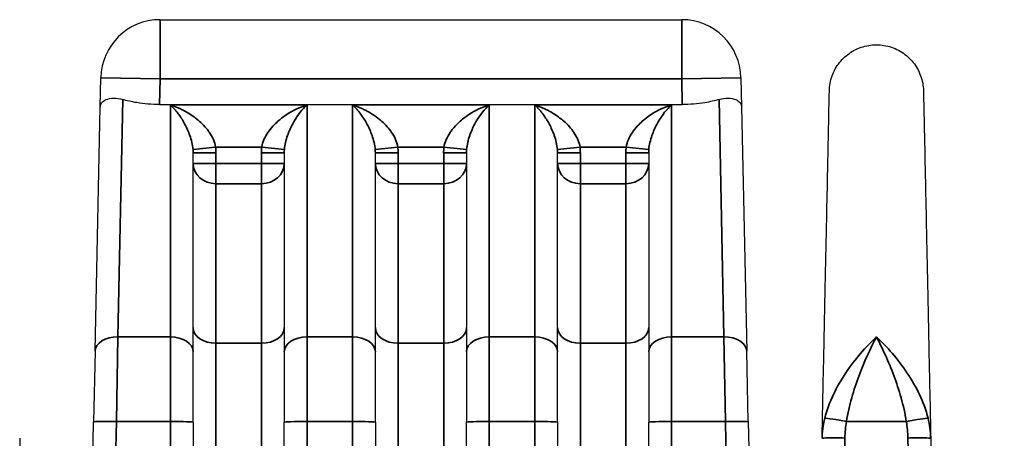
# Model space of a CAD drawing. Header units: millimetres. Extents: x 399 to 6233, y -1870 to 1602.
# Tile 197 of 256: x 6009 to 6031, y -589 to -580. Entities that reach past the tile are written whole.
import ezdxf

# ---------------------------------------------------------------- set-up
doc = ezdxf.new("R2010")
doc.units = ezdxf.units.MM
for name, color, linetype, lineweight in [('AM_5', 3, 'Continuous', 25), ('可見 (ISO)', 7, 'Continuous', 25), ('窄部可見 (ISO)', 7, 'Continuous', 35)]:
    doc.layers.add(name, color=color, linetype=linetype, lineweight=lineweight)
doc.styles.add('尺寸標註', font='romans.shx', dxfattribs={"bigfont": 'CHINESET.SHX'})
doc.dimstyles.new('CNS1$0', dxfattribs={"dimtxt": 2.5, "dimasz": 2.5, "dimexe": 1, "dimexo": 1, "dimgap": 1.5, "dimtad": 1, "dimtoh": 1, "dimdec": 1, "dimdsep": 46, "dimtxsty": '尺寸標註', "dimcen": 0, "dimclrd": 2, "dimclre": 2, "dimclrt": 1, "dimadec": 0, "dimazin": 2, "dimtp": 0.1, "dimtm": 0.1, "dimtfac": 0.71, "dimtdec": 1, "dimtmove": 0, "dimatfit": 0, "dimfxl": 0, "dimlwd": 13, "dimlwe": 13, "dimarcsym": 0})

# ---------------------------------------------------------------- blocks, each defined once
blk = doc.blocks.new('*D349')
at = {"layer": 'AM_5', "color": 2, "lineweight": 13}
for p, q in [((6072.683, -561.032), (6119.305, -561.032)), ((6118.305, -563.532), (6118.305, -704.214)), ((5962.518, -706.714), (6119.305, -706.714))]:
    blk.add_line(p, q, dxfattribs=at)
at = {"layer": 'AM_5', "color": 2, "lineweight": -2}
for points in [[(6117.888, -563.532), (6118.722, -563.532), (6118.305, -561.032)], [(6117.888, -704.214), (6118.722, -704.214), (6118.305, -706.714)]]:
    blk.add_solid(points, dxfattribs=at)
at = {"layer": 'Defpoints', "color": 0, "lineweight": -2}
for p in [(6071.683, -561.032), (5961.518, -706.714), (6118.305, -706.714)]:
    blk.add_point(p, dxfattribs=at)
at = {"layer": 'AM_5', "color": 1, "insert": (6115.555, -633.873), "char_height": 2.5, "attachment_point": 5, "rotation": 90, "style": '尺寸標註'}
blk.add_mtext('145.7', dxfattribs=at)

msp = doc.modelspace()

# ---------------------------------------------------------------- linework, layer by layer
at = {"layer": '可見 (ISO)'}
for p, q in [((6012.041, -579.682), (6023.495, -579.682)), ((6010.728, -581.595), (6010.741, -580.955)), ((6024.794, -580.955), (6024.808, -581.595)), ((6010.615, -586.959), (6010.728, -581.595)), ((6012.029, -581.543), (6023.506, -581.543)), ((6012.3, -581.584), (6012.3, -581.584)), ((6024.808, -581.595), (6024.92, -586.959)), ((6013.028, -582.032), (6013.028, -582.032)), ((6014.507, -582.032), (6014.507, -582.032)), ((6017.028, -582.032), (6017.028, -582.032)), ((6018.507, -582.032), (6018.507, -582.032)), ((6021.028, -582.032), (6021.028, -582.032)), ((6022.507, -582.032), (6022.507, -582.032)), ((6012.768, -586.97), (6012.768, -582.604)), ((6014.768, -582.604), (6014.768, -586.97)), ((6016.768, -586.97), (6016.768, -582.604)), ((6018.768, -582.604), (6018.768, -586.97)), ((6020.768, -586.97), (6020.768, -582.604)), ((6022.768, -582.604), (6022.768, -586.97)), ((6010.615, -586.959), (6010.583, -588.507)), ((6012.768, -588.518), (6012.768, -586.97)), ((6014.768, -586.97), (6014.768, -588.518)), ((6016.768, -588.518), (6016.768, -586.97)), ((6018.768, -586.97), (6018.768, -588.518)), ((6020.768, -588.518), (6020.768, -586.97)), ((6022.768, -586.97), (6022.768, -588.518)), ((6024.953, -588.507), (6024.92, -586.959)), ((6010.464, -594.187), (6010.583, -588.507)), ((6012.768, -588.518), (6012.768, -591.454)), ((6014.768, -591.454), (6014.768, -588.518)), ((6016.768, -588.518), (6016.768, -591.454)), ((6018.768, -591.454), (6018.768, -588.518)), ((6020.768, -588.518), (6020.768, -591.454)), ((6022.768, -591.454), (6022.768, -588.518)), ((6024.953, -588.507), (6025.071, -594.187)), ((6008.96, -588.869), (6009.071, -594.187)), ((6028.96, -588.869), (6029.071, -594.187))]:
    msp.add_line(p, q, dxfattribs=at)
for centre, start, end in [((6012.041, -580.982), 90, 178.8), ((6023.495, -580.982), 1.2, 90)]:
    msp.add_arc(centre, 1.3, start, end, dxfattribs=at)
for points, knots in [([(6026.735, -581.244), (6026.737, -581.132), (6026.758, -581.02), (6026.833, -580.811), (6026.889, -580.71), (6027.029, -580.535), (6027.114, -580.458), (6027.302, -580.336), (6027.407, -580.291), (6027.624, -580.236), (6027.739, -580.227), (6027.962, -580.245), (6028.074, -580.272), (6028.279, -580.361), (6028.376, -580.423), (6028.542, -580.573), (6028.614, -580.662), (6028.723, -580.858), (6028.763, -580.966), (6028.793, -581.131), (6028.799, -581.187), (6028.8, -581.244)], [0, 0, 0, 0, 0.033317, 0.033317, 0.0669022, 0.0669022, 0.1004777, 0.1004777, 0.1340536, 0.1340536, 0.1676294, 0.1676294, 0.2012052, 0.2012052, 0.234781, 0.234781, 0.2683568, 0.2683568, 0.3019326, 0.3019326, 0.3188115, 0.3188115, 0.3188115, 0.3188115]), ([(6010.728, -581.595), (6010.728, -581.595), (6010.728, -581.594), (6010.729, -581.564), (6010.739, -581.534), (6010.781, -581.48), (6010.813, -581.455), (6010.902, -581.417), (6010.96, -581.404), (6011.087, -581.403), (6011.152, -581.412), (6011.221, -581.433)], [-0.000535, -0.000535, -0.000535, -0.000535, 0, 0, 0.0290077, 0.0290077, 0.0592099, 0.0592099, 0.0917988, 0.0917988, 0.1194024, 0.1194024, 0.1194024, 0.1194024]), ([(6012.029, -581.543), (6011.864, -581.543), (6011.688, -581.529), (6011.417, -581.485), (6011.313, -581.46), (6011.221, -581.433)], [-0.40134633, -0.40134633, -0.40134633, -0.40134633, -0.35174447, -0.35174447, -0.3169552, -0.3169552, -0.3169552, -0.3169552]), ([(6024.314, -581.433), (6024.221, -581.461), (6024.114, -581.486), (6023.842, -581.53), (6023.669, -581.543), (6023.506, -581.543)], [-0.48595409, -0.48595409, -0.48595409, -0.48595409, -0.45043413, -0.45043413, -0.40161512, -0.40161512, -0.40161512, -0.40161512]), ([(6024.314, -581.433), (6024.383, -581.412), (6024.448, -581.403), (6024.576, -581.404), (6024.634, -581.417), (6024.722, -581.455), (6024.754, -581.48), (6024.796, -581.534), (6024.807, -581.564), (6024.808, -581.594), (6024.808, -581.595), (6024.808, -581.595)], [0.0000025, 0.0000025, 0.0000025, 0.0000025, 0.0273791, 0.0273791, 0.0597, 0.0597, 0.089653, 0.089653, 0.1184213, 0.1184213, 0.1189519, 0.1189519, 0.1189519, 0.1189519]), ([(6026.575, -588.869), (6026.586, -588.354), (6026.596, -587.857), (6026.606, -587.392), (6026.608, -587.316), (6026.609, -587.241), (6026.611, -587.165), (6026.622, -586.629), (6026.633, -586.125), (6026.642, -585.657), (6026.652, -585.19), (6026.661, -584.756), (6026.67, -584.356), (6026.678, -583.956), (6026.686, -583.588), (6026.693, -583.259), (6026.696, -583.12), (6026.698, -582.988), (6026.701, -582.862), (6026.705, -582.692), (6026.708, -582.535), (6026.711, -582.39), (6026.716, -582.14), (6026.721, -581.928), (6026.724, -581.757), (6026.731, -581.415), (6026.735, -581.244), (6026.735, -581.244)], [0.0267397, 0.0267397, 0.0267397, 0.0267397, 0.0775919, 0.0775919, 0.0775919, 0.0858976, 0.0858976, 0.0858976, 0.1450554, 0.1450554, 0.1450554, 0.2042133, 0.2042133, 0.2042133, 0.2633711, 0.2633711, 0.2633711, 0.2884173, 0.2884173, 0.2884173, 0.322529, 0.322529, 0.322529, 0.3816868, 0.3816868, 0.3816868, 0.5, 0.5, 0.5, 0.5]), ([(6028.8, -581.244), (6028.8, -581.244), (6028.804, -581.415), (6028.811, -581.757), (6028.817, -582.027), (6028.825, -582.396), (6028.834, -582.863), (6028.837, -582.988), (6028.84, -583.12), (6028.843, -583.259), (6028.849, -583.589), (6028.857, -583.956), (6028.866, -584.356), (6028.874, -584.756), (6028.883, -585.19), (6028.893, -585.657), (6028.903, -586.125), (6028.913, -586.629), (6028.924, -587.165), (6028.926, -587.241), (6028.928, -587.316), (6028.929, -587.392), (6028.939, -587.857), (6028.949, -588.354), (6028.96, -588.869)], [0.5000079, 0.5000079, 0.5000079, 0.5000079, 0.6183182, 0.6183182, 0.6183182, 0.7115983, 0.7115983, 0.7115983, 0.7366339, 0.7366339, 0.7366339, 0.7957918, 0.7957918, 0.7957918, 0.8549496, 0.8549496, 0.8549496, 0.9141075, 0.9141075, 0.9141075, 0.9224155, 0.9224155, 0.9224155, 0.9732653, 0.9732653, 0.9732653, 0.9732653])]:
    msp.add_open_spline(points, degree=3, knots=knots, dxfattribs=at)
at = {"layer": '窄部可見 (ISO)'}
for p, q in [((6012.041, -580.982), (6012.041, -579.682)), ((6023.495, -580.982), (6023.495, -579.682)), ((6010.741, -580.955), (6012.041, -580.982)), ((6012.041, -580.982), (6012.029, -581.543)), ((6023.495, -580.982), (6012.041, -580.982)), ((6023.495, -580.982), (6024.794, -580.955)), ((6023.506, -581.543), (6023.495, -580.982)), ((6011.221, -581.433), (6011.115, -586.643)), ((6024.42, -586.643), (6024.314, -581.433)), ((6012.268, -581.553), (6012.268, -586.643)), ((6012.268, -581.553), (6015.268, -581.553)), ((6015.268, -586.643), (6015.268, -581.553)), ((6016.268, -581.553), (6016.268, -586.643)), ((6016.268, -581.553), (6019.268, -581.553)), ((6019.268, -586.643), (6019.268, -581.553)), ((6020.268, -581.553), (6020.268, -586.643)), ((6020.268, -581.553), (6023.268, -581.553)), ((6023.268, -586.643), (6023.268, -581.553)), ((6013.262, -582.482), (6012.765, -582.531)), ((6014.274, -582.482), (6013.262, -582.482)), ((6014.274, -582.482), (6014.771, -582.531)), ((6016.765, -582.531), (6017.262, -582.482)), ((6018.274, -582.482), (6017.262, -582.482)), ((6018.771, -582.531), (6018.274, -582.482)), ((6021.262, -582.482), (6020.765, -582.531)), ((6022.274, -582.482), (6021.262, -582.482)), ((6022.274, -582.482), (6022.771, -582.531)), ((6013.268, -582.604), (6012.768, -582.604)), ((6013.268, -582.604), (6013.268, -582.835)), ((6014.268, -582.835), (6014.268, -582.604)), ((6014.268, -582.604), (6014.768, -582.604)), ((6016.768, -582.604), (6017.268, -582.604)), ((6017.268, -582.604), (6017.268, -582.835)), ((6018.268, -582.835), (6018.268, -582.604)), ((6018.768, -582.604), (6018.268, -582.604)), ((6021.268, -582.604), (6020.768, -582.604)), ((6021.268, -582.604), (6021.268, -582.835)), ((6022.268, -582.835), (6022.268, -582.604)), ((6022.268, -582.604), (6022.768, -582.604)), ((6013.268, -582.835), (6012.768, -582.835)), ((6013.268, -582.835), (6014.268, -582.835)), ((6013.268, -582.835), (6013.268, -583.282)), ((6014.268, -582.835), (6014.268, -583.282)), ((6014.268, -582.835), (6014.768, -582.835)), ((6016.768, -582.835), (6017.268, -582.835)), ((6017.268, -582.835), (6018.268, -582.835)), ((6017.268, -583.282), (6017.268, -582.835)), ((6018.768, -582.835), (6018.268, -582.835)), ((6018.268, -583.282), (6018.268, -582.835)), ((6021.268, -582.835), (6020.768, -582.835)), ((6021.268, -582.835), (6022.268, -582.835)), ((6021.268, -582.835), (6021.268, -583.282)), ((6022.268, -582.835), (6022.268, -583.282)), ((6022.268, -582.835), (6022.768, -582.835)), ((6014.268, -583.282), (6013.268, -583.282)), ((6013.268, -586.784), (6013.268, -583.282)), ((6014.268, -583.282), (6014.268, -586.784)), ((6018.268, -583.282), (6017.268, -583.282)), ((6017.268, -586.784), (6017.268, -583.282)), ((6018.268, -583.282), (6018.268, -586.784)), ((6022.268, -583.282), (6021.268, -583.282)), ((6021.268, -586.784), (6021.268, -583.282)), ((6022.268, -583.282), (6022.268, -586.784)), ((6011.083, -588.5), (6011.115, -586.643)), ((6011.115, -586.643), (6012.268, -586.643)), ((6012.268, -586.643), (6012.268, -588.5)), ((6014.268, -586.784), (6013.268, -586.784)), ((6013.268, -589.275), (6013.268, -586.784)), ((6014.268, -586.784), (6014.268, -589.275)), ((6015.268, -586.643), (6016.268, -586.643)), ((6015.268, -588.5), (6015.268, -586.643)), ((6016.268, -586.643), (6016.268, -588.5)), ((6018.268, -586.784), (6017.268, -586.784)), ((6017.268, -589.275), (6017.268, -586.784)), ((6018.268, -586.784), (6018.268, -589.275)), ((6019.268, -586.643), (6020.268, -586.643)), ((6019.268, -588.5), (6019.268, -586.643)), ((6020.268, -586.643), (6020.268, -588.5)), ((6022.268, -586.784), (6021.268, -586.784)), ((6021.268, -589.275), (6021.268, -586.784)), ((6022.268, -586.784), (6022.268, -589.275)), ((6023.268, -586.643), (6024.42, -586.643)), ((6023.268, -588.5), (6023.268, -586.643)), ((6024.42, -586.643), (6024.453, -588.5)), ((6011.083, -588.5), (6010.817, -601.186)), ((6012.268, -588.5), (6011.083, -588.5)), ((6012.268, -601.186), (6012.268, -588.5)), ((6016.268, -588.5), (6015.268, -588.5)), ((6015.268, -588.5), (6015.268, -601.186)), ((6016.268, -601.186), (6016.268, -588.5)), ((6020.268, -588.5), (6019.268, -588.5)), ((6019.268, -588.5), (6019.268, -601.186)), ((6020.268, -601.186), (6020.268, -588.5)), ((6024.453, -588.5), (6023.268, -588.5)), ((6023.268, -588.5), (6023.268, -601.186)), ((6024.718, -601.186), (6024.453, -588.5)), ((6028.424, -588.5), (6027.111, -588.5)), ((6027.075, -588.863), (6026.817, -601.186)), ((6028.718, -601.186), (6028.46, -588.863))]:
    msp.add_line(p, q, dxfattribs=at)
for centre, start, end in [((6012.026, -582.604), 359.998, 5.6523), ((6015.509, -582.604), 174.3477, 180.002), ((6016.026, -582.604), 359.998, 5.6523), ((6019.509, -582.604), 174.3477, 180.002), ((6020.026, -582.604), 359.998, 5.6523), ((6023.509, -582.604), 174.3477, 180.002)]:
    msp.add_arc(centre, 1.242, start, end, dxfattribs=at)
for centre, major_axis, ratio, start_param, end_param in [((6013.268, -582.835), (-0.5, 0), 0.893623, 0, 1.570796), ((6014.268, -582.835), (0.5, 0), 0.893623, 4.712389, 6.283185), ((6017.268, -582.835), (-0.5, 0), 0.893623, 0, 1.570796), ((6018.268, -582.835), (0.5, 0), 0.893623, 4.712389, 6.283185), ((6021.268, -582.835), (-0.5, 0), 0.893623, 0, 1.570796), ((6022.268, -582.835), (0.5, 0), 0.893623, 4.712389, 6.283185), ((6013.268, -586.439), (-0.5, 0), 0.691459, 0, 1.570796), ((6014.268, -586.439), (0.5, 0), 0.691459, 4.712389, 6.283185), ((6017.268, -586.439), (-0.5, 0), 0.691459, 0, 1.570796), ((6018.268, -586.439), (0.5, 0), 0.691459, 4.712389, 6.283185), ((6021.268, -586.439), (-0.5, 0), 0.691459, 0, 1.570796), ((6022.268, -586.439), (0.5, 0), 0.691459, 4.712389, 6.283185), ((6011.115, -586.97), (-0.5, 0.01), 0.653986, 4.726087, 6.283185), ((6012.268, -586.97), (0.5, 0), 0.654068, 0, 1.570796), ((6015.268, -586.97), (-0.5, 0), 0.654068, 4.712389, 6.283185), ((6016.268, -586.97), (0.5, 0), 0.654068, 0, 1.570796), ((6019.268, -586.97), (-0.5, 0), 0.654068, 4.712389, 6.283185), ((6020.268, -586.97), (0.5, 0), 0.654068, 0, 1.570796), ((6023.268, -586.97), (-0.5, 0), 0.654068, 4.712389, 6.283185), ((6024.42, -586.97), (0.5, 0.01), 0.653986, 0, 1.557098), ((6011.083, -588.518), (-0.5, 0.01), 0.034892, 4.71312, 6.283185), ((6012.268, -588.518), (0.5, 0), 0.034899, 0, 1.570796), ((6015.268, -588.518), (-0.5, 0), 0.034899, 4.712389, 6.283185), ((6016.268, -588.518), (0.5, 0), 0.034899, 0, 1.570796), ((6019.268, -588.518), (-0.5, 0), 0.034899, 4.712389, 6.283185), ((6020.268, -588.518), (0.5, 0), 0.034899, 0, 1.570796), ((6023.268, -588.518), (-0.5, 0), 0.034899, 4.712389, 6.283185), ((6024.453, -588.518), (0.5, 0.01), 0.034892, 0, 1.570065), ((6027.111, -588.518), (-0.492, 0.09), 0.034327, 4.718689, 6.047495), ((6028.424, -588.518), (0.492, 0.09), 0.034327, 0.235691, 1.564496), ((6027.956, -588.933), (-0.026, -1.449), 0.693348, 1.62735, 1.940844)]:
    msp.add_ellipse(centre, major_axis=major_axis, ratio=ratio, start_param=start_param, end_param=end_param, dxfattribs=at)
for points, knots in [([(6012.765, -582.531), (6012.76, -582.477), (6012.751, -582.425), (6012.74, -582.376), (6012.728, -582.322), (6012.713, -582.273), (6012.696, -582.225), (6012.692, -582.214), (6012.688, -582.203), (6012.684, -582.192), (6012.651, -582.104), (6012.613, -582.024), (6012.573, -581.952), (6012.568, -581.943), (6012.563, -581.934), (6012.558, -581.925), (6012.536, -581.886), (6012.512, -581.849), (6012.489, -581.814), (6012.468, -581.783), (6012.447, -581.754), (6012.425, -581.726), (6012.41, -581.707), (6012.395, -581.688), (6012.379, -581.67), (6012.361, -581.648), (6012.342, -581.628), (6012.324, -581.608), (6012.305, -581.589), (6012.286, -581.57), (6012.268, -581.553)], [0, 0, 0, 0, 0.000170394, 0.000170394, 0.000170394, 0.00035746, 0.00035746, 0.00035746, 0.000401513, 0.000401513, 0.000401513, 0.000758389, 0.000758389, 0.000758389, 0.000803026, 0.000803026, 0.000803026, 0.001003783, 0.001003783, 0.001003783, 0.001179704, 0.001179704, 0.001179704, 0.001304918, 0.001304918, 0.001304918, 0.001455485, 0.001455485, 0.001455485, 0.001606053, 0.001606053, 0.001606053, 0.001606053]), ([(6012.268, -581.553), (6012.342, -581.577), (6012.418, -581.606), (6012.492, -581.641), (6012.517, -581.653), (6012.542, -581.665), (6012.566, -581.678), (6012.572, -581.681), (6012.577, -581.684), (6012.583, -581.687), (6012.675, -581.737), (6012.766, -581.796), (6012.853, -581.866), (6012.862, -581.873), (6012.87, -581.881), (6012.879, -581.888), (6012.961, -581.957), (6013.039, -582.037), (6013.106, -582.129), (6013.112, -582.138), (6013.119, -582.147), (6013.125, -582.156), (6013.158, -582.204), (6013.188, -582.256), (6013.212, -582.313), (6013.235, -582.366), (6013.253, -582.423), (6013.262, -582.482)], [-0.000006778, -0.000006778, -0.000006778, -0.000006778, 0.000287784, 0.000287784, 0.000287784, 0.000385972, 0.000385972, 0.000385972, 0.000408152, 0.000408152, 0.000408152, 0.000778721, 0.000778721, 0.000778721, 0.000816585, 0.000816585, 0.000816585, 0.001171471, 0.001171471, 0.001171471, 0.001205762, 0.001205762, 0.001205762, 0.001389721, 0.001389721, 0.001389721, 0.00156422, 0.00156422, 0.00156422, 0.00156422]), ([(6014.274, -582.482), (6014.282, -582.423), (6014.3, -582.367), (6014.323, -582.313), (6014.347, -582.258), (6014.377, -582.204), (6014.41, -582.156), (6014.417, -582.147), (6014.423, -582.138), (6014.429, -582.129), (6014.466, -582.078), (6014.507, -582.031), (6014.549, -581.987), (6014.584, -581.952), (6014.619, -581.919), (6014.656, -581.888), (6014.665, -581.881), (6014.674, -581.874), (6014.682, -581.866), (6014.728, -581.829), (6014.775, -581.795), (6014.823, -581.764), (6014.966, -581.67), (6015.118, -581.6), (6015.268, -581.553)], [0, 0, 0, 0, 0.000175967, 0.000175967, 0.000175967, 0.000359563, 0.000359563, 0.000359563, 0.000393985, 0.000393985, 0.000393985, 0.000590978, 0.000590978, 0.000590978, 0.000749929, 0.000749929, 0.000749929, 0.000787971, 0.000787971, 0.000787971, 0.000984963, 0.000984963, 0.000984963, 0.001575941, 0.001575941, 0.001575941, 0.001575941]), ([(6015.268, -581.553), (6015.168, -581.645), (6015.068, -581.768), (6014.977, -581.926), (6014.972, -581.934), (6014.967, -581.943), (6014.962, -581.952), (6014.922, -582.024), (6014.884, -582.104), (6014.851, -582.193), (6014.847, -582.203), (6014.843, -582.214), (6014.839, -582.225), (6014.823, -582.273), (6014.807, -582.323), (6014.795, -582.377), (6014.784, -582.425), (6014.775, -582.476), (6014.771, -582.531)], [-0.000007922, -0.000007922, -0.000007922, -0.000007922, 0.000792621, 0.000792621, 0.000792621, 0.000836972, 0.000836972, 0.000836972, 0.001192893, 0.001192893, 0.001192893, 0.001236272, 0.001236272, 0.001236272, 0.001422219, 0.001422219, 0.001422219, 0.001593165, 0.001593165, 0.001593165, 0.001593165]), ([(6016.765, -582.531), (6016.76, -582.477), (6016.751, -582.425), (6016.74, -582.376), (6016.728, -582.322), (6016.713, -582.273), (6016.696, -582.225), (6016.692, -582.214), (6016.688, -582.203), (6016.684, -582.192), (6016.651, -582.104), (6016.613, -582.024), (6016.573, -581.952), (6016.568, -581.943), (6016.563, -581.934), (6016.558, -581.925), (6016.536, -581.886), (6016.512, -581.849), (6016.489, -581.814), (6016.468, -581.783), (6016.447, -581.754), (6016.425, -581.726), (6016.41, -581.707), (6016.395, -581.688), (6016.379, -581.67), (6016.361, -581.648), (6016.342, -581.628), (6016.324, -581.608), (6016.305, -581.589), (6016.286, -581.57), (6016.268, -581.553)], [0, 0, 0, 0, 0.000170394, 0.000170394, 0.000170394, 0.00035746, 0.00035746, 0.00035746, 0.000401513, 0.000401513, 0.000401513, 0.000758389, 0.000758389, 0.000758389, 0.000803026, 0.000803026, 0.000803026, 0.001003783, 0.001003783, 0.001003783, 0.001179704, 0.001179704, 0.001179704, 0.001304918, 0.001304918, 0.001304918, 0.001455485, 0.001455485, 0.001455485, 0.001606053, 0.001606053, 0.001606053, 0.001606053]), ([(6016.268, -581.553), (6016.342, -581.577), (6016.418, -581.606), (6016.492, -581.641), (6016.517, -581.653), (6016.542, -581.665), (6016.566, -581.678), (6016.572, -581.681), (6016.577, -581.684), (6016.583, -581.687), (6016.675, -581.737), (6016.766, -581.796), (6016.853, -581.866), (6016.862, -581.873), (6016.87, -581.881), (6016.879, -581.888), (6016.961, -581.957), (6017.039, -582.037), (6017.106, -582.129), (6017.112, -582.138), (6017.119, -582.147), (6017.125, -582.156), (6017.158, -582.204), (6017.188, -582.256), (6017.212, -582.313), (6017.235, -582.366), (6017.253, -582.423), (6017.262, -582.482)], [-0.000006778, -0.000006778, -0.000006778, -0.000006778, 0.000287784, 0.000287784, 0.000287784, 0.000385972, 0.000385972, 0.000385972, 0.000408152, 0.000408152, 0.000408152, 0.000778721, 0.000778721, 0.000778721, 0.000816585, 0.000816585, 0.000816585, 0.001171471, 0.001171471, 0.001171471, 0.001205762, 0.001205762, 0.001205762, 0.001389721, 0.001389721, 0.001389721, 0.00156422, 0.00156422, 0.00156422, 0.00156422]), ([(6018.274, -582.482), (6018.282, -582.423), (6018.3, -582.367), (6018.323, -582.313), (6018.347, -582.258), (6018.377, -582.204), (6018.41, -582.156), (6018.417, -582.147), (6018.423, -582.138), (6018.429, -582.129), (6018.466, -582.078), (6018.507, -582.031), (6018.549, -581.987), (6018.584, -581.952), (6018.619, -581.919), (6018.656, -581.888), (6018.665, -581.881), (6018.674, -581.874), (6018.682, -581.866), (6018.728, -581.829), (6018.775, -581.795), (6018.823, -581.764), (6018.966, -581.67), (6019.118, -581.6), (6019.268, -581.553)], [0, 0, 0, 0, 0.000175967, 0.000175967, 0.000175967, 0.000359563, 0.000359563, 0.000359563, 0.000393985, 0.000393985, 0.000393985, 0.000590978, 0.000590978, 0.000590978, 0.000749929, 0.000749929, 0.000749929, 0.000787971, 0.000787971, 0.000787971, 0.000984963, 0.000984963, 0.000984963, 0.001575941, 0.001575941, 0.001575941, 0.001575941]), ([(6019.268, -581.553), (6019.168, -581.645), (6019.068, -581.768), (6018.977, -581.926), (6018.972, -581.934), (6018.967, -581.943), (6018.962, -581.952), (6018.922, -582.024), (6018.884, -582.104), (6018.851, -582.193), (6018.847, -582.203), (6018.843, -582.214), (6018.839, -582.225), (6018.823, -582.273), (6018.807, -582.323), (6018.795, -582.377), (6018.784, -582.425), (6018.775, -582.476), (6018.771, -582.531)], [-0.000007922, -0.000007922, -0.000007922, -0.000007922, 0.000792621, 0.000792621, 0.000792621, 0.000836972, 0.000836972, 0.000836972, 0.001192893, 0.001192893, 0.001192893, 0.001236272, 0.001236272, 0.001236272, 0.001422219, 0.001422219, 0.001422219, 0.001593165, 0.001593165, 0.001593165, 0.001593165]), ([(6020.765, -582.531), (6020.76, -582.477), (6020.751, -582.425), (6020.74, -582.376), (6020.728, -582.322), (6020.713, -582.273), (6020.696, -582.225), (6020.692, -582.214), (6020.688, -582.203), (6020.684, -582.192), (6020.651, -582.104), (6020.613, -582.024), (6020.573, -581.952), (6020.568, -581.943), (6020.563, -581.934), (6020.558, -581.925), (6020.536, -581.886), (6020.512, -581.849), (6020.489, -581.814), (6020.468, -581.783), (6020.447, -581.754), (6020.425, -581.726), (6020.41, -581.707), (6020.395, -581.688), (6020.379, -581.67), (6020.361, -581.648), (6020.342, -581.628), (6020.324, -581.608), (6020.305, -581.589), (6020.286, -581.57), (6020.268, -581.553)], [0, 0, 0, 0, 0.000170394, 0.000170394, 0.000170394, 0.00035746, 0.00035746, 0.00035746, 0.000401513, 0.000401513, 0.000401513, 0.000758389, 0.000758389, 0.000758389, 0.000803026, 0.000803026, 0.000803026, 0.001003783, 0.001003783, 0.001003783, 0.001179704, 0.001179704, 0.001179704, 0.001304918, 0.001304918, 0.001304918, 0.001455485, 0.001455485, 0.001455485, 0.001606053, 0.001606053, 0.001606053, 0.001606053]), ([(6020.268, -581.553), (6020.342, -581.577), (6020.418, -581.606), (6020.492, -581.641), (6020.517, -581.653), (6020.542, -581.665), (6020.566, -581.678), (6020.572, -581.681), (6020.577, -581.684), (6020.583, -581.687), (6020.675, -581.737), (6020.766, -581.796), (6020.853, -581.866), (6020.862, -581.873), (6020.87, -581.881), (6020.879, -581.888), (6020.961, -581.957), (6021.039, -582.037), (6021.106, -582.129), (6021.112, -582.138), (6021.119, -582.147), (6021.125, -582.156), (6021.158, -582.204), (6021.188, -582.256), (6021.212, -582.313), (6021.235, -582.366), (6021.253, -582.423), (6021.262, -582.482)], [-0.000006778, -0.000006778, -0.000006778, -0.000006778, 0.000287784, 0.000287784, 0.000287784, 0.000385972, 0.000385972, 0.000385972, 0.000408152, 0.000408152, 0.000408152, 0.000778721, 0.000778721, 0.000778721, 0.000816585, 0.000816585, 0.000816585, 0.001171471, 0.001171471, 0.001171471, 0.001205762, 0.001205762, 0.001205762, 0.001389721, 0.001389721, 0.001389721, 0.00156422, 0.00156422, 0.00156422, 0.00156422]), ([(6022.274, -582.482), (6022.282, -582.423), (6022.3, -582.367), (6022.323, -582.313), (6022.347, -582.258), (6022.377, -582.204), (6022.41, -582.156), (6022.417, -582.147), (6022.423, -582.138), (6022.429, -582.129), (6022.466, -582.078), (6022.507, -582.031), (6022.549, -581.987), (6022.584, -581.952), (6022.619, -581.919), (6022.656, -581.888), (6022.665, -581.881), (6022.674, -581.874), (6022.682, -581.866), (6022.728, -581.829), (6022.775, -581.795), (6022.823, -581.764), (6022.966, -581.67), (6023.118, -581.6), (6023.268, -581.553)], [0, 0, 0, 0, 0.000175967, 0.000175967, 0.000175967, 0.000359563, 0.000359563, 0.000359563, 0.000393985, 0.000393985, 0.000393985, 0.000590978, 0.000590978, 0.000590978, 0.000749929, 0.000749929, 0.000749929, 0.000787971, 0.000787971, 0.000787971, 0.000984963, 0.000984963, 0.000984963, 0.001575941, 0.001575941, 0.001575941, 0.001575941]), ([(6023.268, -581.553), (6023.168, -581.645), (6023.068, -581.768), (6022.977, -581.926), (6022.972, -581.934), (6022.967, -581.943), (6022.962, -581.952), (6022.922, -582.024), (6022.884, -582.104), (6022.851, -582.193), (6022.847, -582.203), (6022.843, -582.214), (6022.839, -582.225), (6022.823, -582.273), (6022.807, -582.323), (6022.795, -582.377), (6022.784, -582.425), (6022.775, -582.476), (6022.771, -582.531)], [-0.000007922, -0.000007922, -0.000007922, -0.000007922, 0.000792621, 0.000792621, 0.000792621, 0.000836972, 0.000836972, 0.000836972, 0.001192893, 0.001192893, 0.001192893, 0.001236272, 0.001236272, 0.001236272, 0.001422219, 0.001422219, 0.001422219, 0.001593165, 0.001593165, 0.001593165, 0.001593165]), ([(6026.634, -588.426), (6026.678, -588.25), (6026.743, -588.077), (6026.822, -587.911), (6026.901, -587.745), (6026.995, -587.583), (6027.095, -587.432), (6027.297, -587.13), (6027.532, -586.861), (6027.768, -586.643)], [0, 0, 0, 0, 0.000558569, 0.000558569, 0.000558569, 0.001117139, 0.001117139, 0.001117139, 0.002234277, 0.002234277, 0.002234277, 0.002234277]), ([(6027.768, -586.643), (6027.635, -586.896), (6027.503, -587.18), (6027.327, -587.648), (6027.272, -587.813), (6027.178, -588.15), (6027.138, -588.322), (6027.111, -588.5)], [-0.000011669, -0.000011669, -0.000011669, -0.000011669, 0.001066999, 0.001066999, 0.001606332, 0.001606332, 0.002145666, 0.002145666, 0.002145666, 0.002145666]), ([(6027.768, -586.643), (6028.003, -586.861), (6028.235, -587.126), (6028.439, -587.431), (6028.643, -587.735), (6028.814, -588.073), (6028.902, -588.426)], [-0.00001122, -0.00001122, -0.00001122, -0.00001122, 0.001104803, 0.001104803, 0.001104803, 0.002220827, 0.002220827, 0.002220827, 0.002220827]), ([(6028.424, -588.5), (6028.397, -588.322), (6028.357, -588.15), (6028.31, -587.981), (6028.263, -587.813), (6028.208, -587.648), (6028.15, -587.492), (6028.091, -587.336), (6028.029, -587.187), (6027.965, -587.046), (6027.901, -586.904), (6027.834, -586.768), (6027.768, -586.643)], [0, 0, 0, 0, 0.000534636, 0.000534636, 0.000534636, 0.001069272, 0.001069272, 0.001069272, 0.001603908, 0.001603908, 0.001603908, 0.002138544, 0.002138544, 0.002138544, 0.002138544]), ([(6026.575, -588.869), (6026.575, -588.862), (6026.576, -588.853), (6026.576, -588.845), (6026.576, -588.835), (6026.577, -588.826), (6026.577, -588.817), (6026.578, -588.798), (6026.579, -588.779), (6026.58, -588.761), (6026.583, -588.724), (6026.587, -588.686), (6026.592, -588.649), (6026.599, -588.594), (6026.608, -588.538), (6026.62, -588.483), (6026.624, -588.464), (6026.629, -588.445), (6026.634, -588.426)], [-0.00000006, -0.00000006, -0.00000006, -0.00000006, 0.0000257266, 0.0000257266, 0.0000257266, 0.0000544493, 0.0000544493, 0.0000544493, 0.000111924, 0.000111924, 0.000111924, 0.0002271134, 0.0002271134, 0.0002271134, 0.0003995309, 0.0003995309, 0.0003995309, 0.0004594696, 0.0004594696, 0.0004594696, 0.0004594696]), ([(6027.075, -588.863), (6026.944, -588.86), (6026.814, -588.859), (6026.722, -588.86), (6026.629, -588.861), (6026.575, -588.865), (6026.575, -588.869)], [0, 0, 0, 0, 0.5, 0.5, 0.5, 1, 1, 1, 1]), ([(6028.96, -588.869), (6028.96, -588.865), (6028.906, -588.861), (6028.814, -588.86), (6028.721, -588.859), (6028.591, -588.86), (6028.46, -588.863)], [0, 0, 0, 0, 0.5, 0.5, 0.5, 1, 1, 1, 1])]:
    msp.add_open_spline(points, degree=3, knots=knots, dxfattribs=at)
for points in [[(6012.768, -582.604), (6012.768, -582.58), (6012.767, -582.555), (6012.765, -582.531)], [(6014.771, -582.531), (6014.769, -582.555), (6014.768, -582.58), (6014.768, -582.604)], [(6016.768, -582.604), (6016.768, -582.58), (6016.767, -582.555), (6016.765, -582.531)], [(6018.771, -582.531), (6018.769, -582.555), (6018.768, -582.58), (6018.768, -582.604)], [(6020.768, -582.604), (6020.768, -582.58), (6020.767, -582.555), (6020.765, -582.531)], [(6022.771, -582.531), (6022.769, -582.555), (6022.768, -582.58), (6022.768, -582.604)], [(6027.111, -588.5), (6027.089, -588.62), (6027.078, -588.741), (6027.075, -588.863)], [(6028.46, -588.863), (6028.458, -588.741), (6028.446, -588.62), (6028.424, -588.5)]]:
    msp.add_open_spline(points, degree=3, dxfattribs=at)

# ---------------------------------------------------------------- dimensions: what is measured, and where the dimension line sits
at = {"layer": 'AM_5'}
dim = msp.add_linear_dim(base=(6118.305, -706.714), p1=(6071.683, -561.032), p2=(5961.518, -706.714), angle=90, dimstyle='CNS1$0', override={"dimpost": '', "dimfxl": 4, "dimarcsym": 1}, dxfattribs=at)
dim.commit()
dim.dimension.update_dxf_attribs({"geometry": '*D349', "text_midpoint": (6115.555, -633.873)})

doc.saveas('drawing.dxf')
